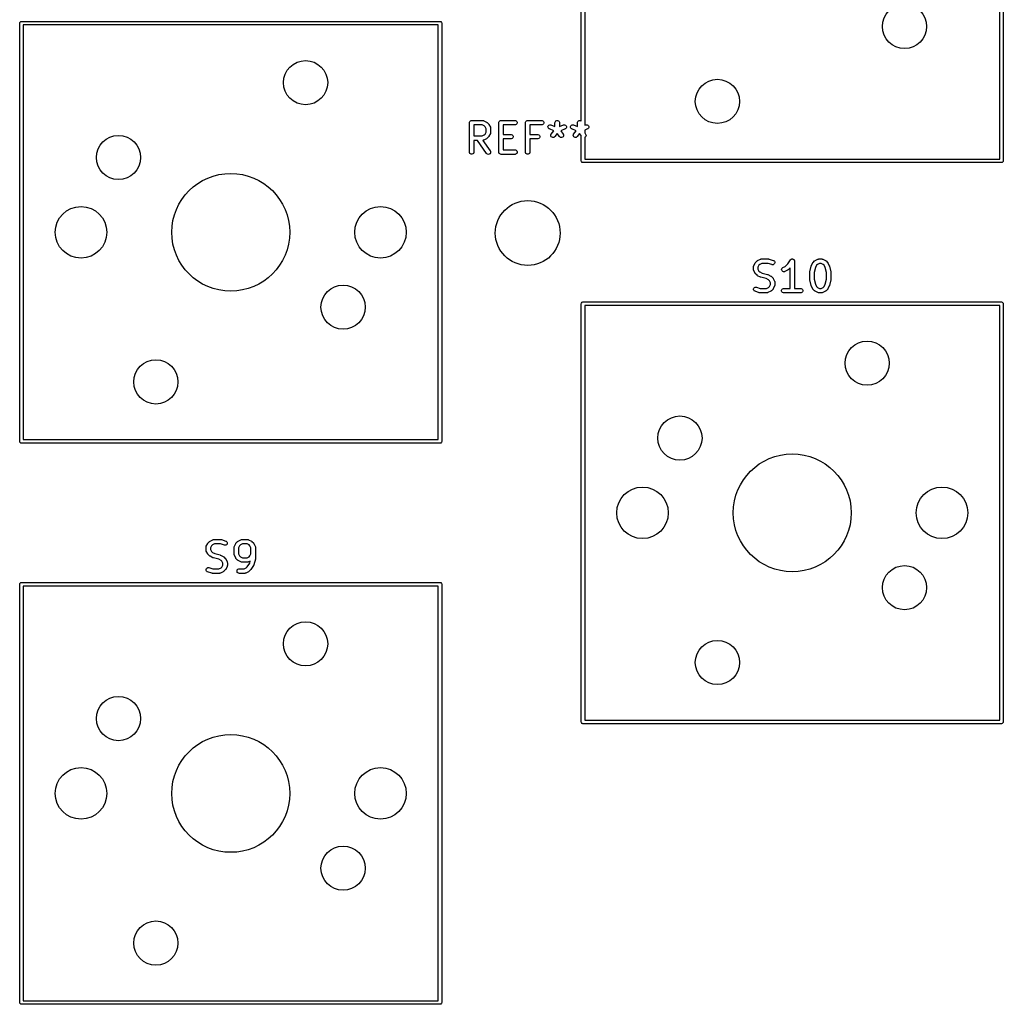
# Model space of a CAD drawing. Extents: x 100 to 226, y -132 to -42.
# Tile 1 of 33: x 100 to 133, y -110 to -76. Entities that reach past the tile are written whole.
import ezdxf

# ---------------------------------------------------------------- set-up
doc = ezdxf.new("R2010")
doc.units = 0
doc.layers.add('BLACK', color=7, linetype='CONTINUOUS')

msp = doc.modelspace()

# ---------------------------------------------------------------- linework, layer by layer
at = {"layer": 'BLACK', "linetype": 'CONTINUOUS'}
for p, q in [((118.8875, -79.890136), (118.8875, -67.03625)), ((119.0075, -67.09625), (119.0075, -80.029148)), ((133.0875, -81.17625), (133.0875, -67.09625)), ((133.2075, -67.03625), (133.2075, -81.23625)), ((99.8375, -76.56125), (99.842067, -76.538289)), ((99.842067, -76.538289), (99.874539, -76.505817)), ((99.874539, -76.505817), (99.8975, -76.50125)), ((99.8975, -76.50125), (114.0975, -76.50125)), ((114.0975, -76.50125), (114.120461, -76.505817)), ((114.120461, -76.505817), (114.152933, -76.538289)), ((114.152933, -76.538289), (114.1575, -76.56125)), ((99.8375, -90.76125), (99.8375, -76.56125)), ((99.9575, -76.62125), (99.9575, -90.70125)), ((114.0375, -76.62125), (99.9575, -76.62125)), ((114.0375, -90.70125), (114.0375, -76.62125)), ((114.1575, -76.56125), (114.1575, -90.76125)), ((115.105378, -79.899401), (115.12607, -79.878709)), ((115.12607, -79.878709), (115.153106, -79.86751)), ((115.153106, -79.86751), (115.167738, -79.866069)), ((115.167738, -79.866069), (115.54869, -79.866069)), ((115.54869, -79.866069), (115.563322, -79.86751)), ((115.563322, -79.86751), (115.565811, -79.868541)), ((115.565811, -79.868541), (115.568499, -79.868732)), ((115.568499, -79.868732), (115.582231, -79.873987)), ((115.582231, -79.873987), (115.677469, -79.921606)), ((116.105378, -79.899401), (116.12607, -79.878709)), ((116.12607, -79.878709), (116.153106, -79.86751)), ((116.153106, -79.86751), (116.167738, -79.866069)), ((116.167738, -79.866069), (116.643928, -79.866069)), ((116.643928, -79.866069), (116.65856, -79.86751)), ((116.65856, -79.86751), (116.685596, -79.878709)), ((116.685596, -79.878709), (116.706288, -79.899401)), ((117.01014, -79.899401), (117.030832, -79.878709)), ((117.030832, -79.878709), (117.057868, -79.86751)), ((117.057868, -79.86751), (117.0725, -79.866069)), ((117.0725, -79.866069), (117.54869, -79.866069)), ((117.54869, -79.866069), (117.563322, -79.86751)), ((117.563322, -79.86751), (117.590358, -79.878709)), ((117.590358, -79.878709), (117.61105, -79.899401)), ((118.01014, -79.899401), (118.030832, -79.878709)), ((118.030832, -79.878709), (118.057868, -79.86751)), ((118.057868, -79.86751), (118.087132, -79.86751)), ((118.087132, -79.86751), (118.114168, -79.878709)), ((118.114168, -79.878709), (118.13486, -79.899401)), ((118.772045, -79.899401), (118.792737, -79.878709)), ((118.792737, -79.878709), (118.819773, -79.86751)), ((118.819773, -79.86751), (118.849037, -79.86751)), ((118.849037, -79.86751), (118.876073, -79.878709)), ((118.876073, -79.878709), (118.8875, -79.890136)), ((115.092738, -79.941069), (115.094179, -79.926437)), ((115.092738, -80.941069), (115.092738, -79.941069)), ((115.094179, -79.926437), (115.105378, -79.899401)), ((115.530985, -80.016069), (115.242738, -80.016069)), ((115.242738, -80.016069), (115.242738, -80.389878)), ((115.599501, -80.050327), (115.530985, -80.016069)), ((115.629908, -80.080734), (115.599501, -80.050327)), ((115.664166, -80.14925), (115.629908, -80.080734)), ((115.664166, -80.256697), (115.664166, -80.14925)), ((115.677469, -79.921606), (115.683768, -79.92557)), ((115.683768, -79.92557), (115.685596, -79.926328)), ((115.685596, -79.926328), (115.687652, -79.928016)), ((115.687652, -79.928016), (115.689912, -79.929438)), ((115.689912, -79.929438), (115.691211, -79.930936)), ((115.691211, -79.930936), (115.696961, -79.935655)), ((115.696961, -79.935655), (115.74458, -79.983274)), ((115.74458, -79.983274), (115.749298, -79.989023)), ((115.749298, -79.989023), (115.750797, -79.990323)), ((115.750797, -79.990323), (115.752218, -79.992582)), ((115.752218, -79.992582), (115.753907, -79.994639)), ((115.753907, -79.994639), (115.754664, -79.996466)), ((115.754664, -79.996466), (115.758629, -80.002766)), ((115.758629, -80.002766), (115.806248, -80.098004)), ((115.806248, -80.098004), (115.811503, -80.111735)), ((115.811503, -80.111735), (115.811694, -80.114424)), ((115.811694, -80.114424), (115.812725, -80.116913)), ((115.812725, -80.116913), (115.814166, -80.131545)), ((115.814166, -80.131545), (115.814166, -80.274402)), ((116.092738, -79.941069), (116.094179, -79.926437)), ((116.092738, -80.941069), (116.092738, -79.941069)), ((116.094179, -79.926437), (116.105378, -79.899401)), ((116.643928, -80.016069), (116.242738, -80.016069)), ((116.242738, -80.016069), (116.242738, -80.342259)), ((116.65856, -80.014628), (116.643928, -80.016069)), ((116.685596, -80.003429), (116.65856, -80.014628)), ((116.706288, -79.982737), (116.685596, -80.003429)), ((116.706288, -79.899401), (116.717487, -79.926437)), ((116.717487, -79.955701), (116.706288, -79.982737)), ((116.717487, -79.926437), (116.717487, -79.955701)), ((116.9975, -79.941069), (116.998941, -79.926437)), ((116.9975, -80.941069), (116.9975, -79.941069)), ((116.998941, -79.926437), (117.01014, -79.899401)), ((117.54869, -80.016069), (117.1475, -80.016069)), ((117.1475, -80.016069), (117.1475, -80.342259)), ((117.563322, -80.014628), (117.54869, -80.016069)), ((117.590358, -80.003429), (117.563322, -80.014628)), ((117.61105, -79.982737), (117.590358, -80.003429)), ((117.61105, -79.899401), (117.622249, -79.926437)), ((117.622249, -79.955701), (117.61105, -79.982737)), ((117.622249, -79.926437), (117.622249, -79.955701)), ((117.760673, -80.070192), (117.771541, -80.043021)), ((117.76103, -80.099454), (117.760673, -80.070192)), ((117.772557, -80.126351), (117.76103, -80.099454)), ((117.771541, -80.043021), (117.79198, -80.022078)), ((117.7935, -80.14679), (117.772557, -80.126351)), ((117.79198, -80.022078), (117.818877, -80.010551)), ((117.806551, -80.153562), (117.7935, -80.14679)), ((117.953782, -80.212454), (117.806551, -80.153562)), ((117.818877, -80.010551), (117.848139, -80.010194)), ((117.848139, -80.010194), (117.862259, -80.01429)), ((117.862259, -80.01429), (117.9975, -80.068386)), ((117.869643, -80.32464), (117.953782, -80.212454)), ((117.9975, -79.941069), (117.998941, -79.926437)), ((117.9975, -80.068386), (117.9975, -79.941069)), ((117.998941, -79.926437), (118.01014, -79.899401)), ((118.13486, -79.899401), (118.146059, -79.926437)), ((118.146059, -79.926437), (118.1475, -79.941069)), ((118.1475, -79.941069), (118.1475, -80.068386)), ((118.1475, -80.068386), (118.282741, -80.01429)), ((118.338449, -80.153562), (118.191217, -80.212454)), ((118.191217, -80.212454), (118.275357, -80.32464)), ((118.282741, -80.01429), (118.296861, -80.010194)), ((118.296861, -80.010194), (118.326123, -80.010551)), ((118.326123, -80.010551), (118.35302, -80.022078)), ((118.351499, -80.14679), (118.338449, -80.153562)), ((118.372443, -80.126351), (118.351499, -80.14679)), ((118.35302, -80.022078), (118.373458, -80.043021)), ((118.38397, -80.099454), (118.372443, -80.126351)), ((118.373458, -80.043021), (118.384327, -80.070192)), ((118.384327, -80.070192), (118.38397, -80.099454)), ((118.522578, -80.070192), (118.533446, -80.043021)), ((118.522935, -80.099454), (118.522578, -80.070192)), ((118.534462, -80.126351), (118.522935, -80.099454)), ((118.533446, -80.043021), (118.553885, -80.022078)), ((118.555405, -80.14679), (118.534462, -80.126351)), ((118.553885, -80.022078), (118.580782, -80.010551)), ((118.568456, -80.153562), (118.555405, -80.14679)), ((118.715687, -80.212454), (118.568456, -80.153562)), ((118.580782, -80.010551), (118.610044, -80.010194)), ((118.610044, -80.010194), (118.624164, -80.01429)), ((118.624164, -80.01429), (118.759405, -80.068386)), ((118.631548, -80.32464), (118.715687, -80.212454)), ((118.759405, -79.941069), (118.760846, -79.926437)), ((118.759405, -80.068386), (118.759405, -79.941069)), ((118.760846, -79.926437), (118.772045, -79.899401)), ((119.0075, -80.029148), (119.044646, -80.01429)), ((119.100354, -80.153562), (119.0075, -80.190703)), ((119.0075, -80.190703), (119.0075, -80.284957)), ((119.044646, -80.01429), (119.058766, -80.010194)), ((119.058766, -80.010194), (119.088028, -80.010551)), ((119.088028, -80.010551), (119.114925, -80.022078)), ((119.113404, -80.14679), (119.100354, -80.153562)), ((119.134348, -80.126351), (119.113404, -80.14679)), ((119.114925, -80.022078), (119.135363, -80.043021)), ((119.145875, -80.099454), (119.134348, -80.126351)), ((119.135363, -80.043021), (119.146232, -80.070192)), ((119.146232, -80.070192), (119.145875, -80.099454)), ((115.242738, -80.389878), (115.530985, -80.389878)), ((115.366784, -80.539878), (115.242738, -80.539878)), ((115.242738, -80.539878), (115.242738, -80.941069)), ((115.677724, -80.984079), (115.366784, -80.539878)), ((115.530985, -80.389878), (115.599501, -80.35562)), ((115.563322, -80.538437), (115.549805, -80.539768)), ((115.549805, -80.539768), (115.800609, -80.89806)), ((115.565811, -80.537405), (115.563322, -80.538437)), ((115.568499, -80.537215), (115.565811, -80.537405)), ((115.582231, -80.53196), (115.568499, -80.537215)), ((115.677469, -80.484341), (115.582231, -80.53196)), ((115.599501, -80.35562), (115.629908, -80.325213)), ((115.629908, -80.325213), (115.664166, -80.256697)), ((115.683768, -80.480376), (115.677469, -80.484341)), ((115.685596, -80.479619), (115.683768, -80.480376)), ((115.687652, -80.47793), (115.685596, -80.479619)), ((115.689912, -80.476509), (115.687652, -80.47793)), ((115.691211, -80.47501), (115.689912, -80.476509)), ((115.696961, -80.470292), (115.691211, -80.47501)), ((115.74458, -80.422673), (115.696961, -80.470292)), ((115.749298, -80.416923), (115.74458, -80.422673)), ((115.750797, -80.415624), (115.749298, -80.416923)), ((115.752218, -80.413364), (115.750797, -80.415624)), ((115.753907, -80.411308), (115.752218, -80.413364)), ((115.754664, -80.40948), (115.753907, -80.411308)), ((115.758629, -80.403181), (115.754664, -80.40948)), ((115.806248, -80.307943), (115.758629, -80.403181)), ((115.811503, -80.294212), (115.806248, -80.307943)), ((115.811694, -80.291522), (115.811503, -80.294212)), ((115.812725, -80.289034), (115.811694, -80.291522)), ((115.814166, -80.274402), (115.812725, -80.289034)), ((116.242738, -80.342259), (116.501071, -80.342259)), ((116.501071, -80.492259), (116.242738, -80.492259)), ((116.242738, -80.492259), (116.242738, -80.866069)), ((116.501071, -80.342259), (116.515703, -80.3437)), ((116.515703, -80.490818), (116.501071, -80.492259)), ((116.515703, -80.3437), (116.542739, -80.354899)), ((116.542739, -80.479619), (116.515703, -80.490818)), ((116.542739, -80.354899), (116.563431, -80.375591)), ((116.563431, -80.458927), (116.542739, -80.479619)), ((116.563431, -80.375591), (116.57463, -80.402627)), ((116.57463, -80.431891), (116.563431, -80.458927)), ((116.57463, -80.402627), (116.57463, -80.431891)), ((117.1475, -80.342259), (117.405833, -80.342259)), ((117.405833, -80.492259), (117.1475, -80.492259)), ((117.1475, -80.492259), (117.1475, -80.941069)), ((117.405833, -80.342259), (117.420465, -80.3437)), ((117.420465, -80.490818), (117.405833, -80.492259)), ((117.420465, -80.3437), (117.447501, -80.354899)), ((117.447501, -80.479619), (117.420465, -80.490818)), ((117.447501, -80.354899), (117.468193, -80.375591)), ((117.468193, -80.458927), (117.447501, -80.479619)), ((117.468193, -80.375591), (117.479392, -80.402627)), ((117.479392, -80.431891), (117.468193, -80.458927)), ((117.479392, -80.402627), (117.479392, -80.431891)), ((117.854754, -80.365558), (117.862017, -80.33721)), ((117.858893, -80.394527), (117.854754, -80.365558)), ((117.873802, -80.419708), (117.858893, -80.394527)), ((117.862017, -80.33721), (117.869643, -80.32464)), ((117.897213, -80.437266), (117.873802, -80.419708)), ((117.925561, -80.444529), (117.897213, -80.437266)), ((117.95453, -80.44039), (117.925561, -80.444529)), ((117.979711, -80.425481), (117.95453, -80.44039)), ((117.989643, -80.41464), (117.979711, -80.425481)), ((118.0725, -80.304164), (117.989643, -80.41464)), ((118.155357, -80.41464), (118.0725, -80.304164)), ((118.165289, -80.425481), (118.155357, -80.41464)), ((118.19047, -80.44039), (118.165289, -80.425481)), ((118.219439, -80.444529), (118.19047, -80.44039)), ((118.247787, -80.437266), (118.219439, -80.444529)), ((118.271198, -80.419708), (118.247787, -80.437266)), ((118.286107, -80.394527), (118.271198, -80.419708)), ((118.275357, -80.32464), (118.282983, -80.33721)), ((118.282983, -80.33721), (118.290246, -80.365558)), ((118.290246, -80.365558), (118.286107, -80.394527)), ((118.616659, -80.365558), (118.623922, -80.33721)), ((118.620798, -80.394527), (118.616659, -80.365558)), ((118.635707, -80.419708), (118.620798, -80.394527)), ((118.623922, -80.33721), (118.631548, -80.32464)), ((118.659118, -80.437266), (118.635707, -80.419708)), ((118.687466, -80.444529), (118.659118, -80.437266)), ((118.716435, -80.44039), (118.687466, -80.444529)), ((118.741616, -80.425481), (118.716435, -80.44039)), ((118.751548, -80.41464), (118.741616, -80.425481)), ((118.834405, -80.304164), (118.751548, -80.41464)), ((118.8875, -80.374957), (118.834405, -80.304164)), ((118.8875, -81.23625), (118.8875, -80.374957)), ((119.0075, -80.284957), (119.037262, -80.32464)), ((119.009692, -80.437266), (119.0075, -80.437827)), ((119.0075, -80.437827), (119.0075, -81.17625)), ((119.033103, -80.419708), (119.009692, -80.437266)), ((119.048012, -80.394527), (119.033103, -80.419708)), ((119.037262, -80.32464), (119.044888, -80.33721)), ((119.044888, -80.33721), (119.052151, -80.365558)), ((119.052151, -80.365558), (119.048012, -80.394527)), ((116.242738, -80.866069), (116.643928, -80.866069)), ((116.643928, -80.866069), (116.65856, -80.86751)), ((116.65856, -80.86751), (116.685596, -80.878709)), ((116.685596, -80.878709), (116.706288, -80.899401)), ((115.094179, -80.955701), (115.092738, -80.941069)), ((115.105378, -80.982737), (115.094179, -80.955701)), ((115.12607, -81.003429), (115.105378, -80.982737)), ((115.153106, -81.014628), (115.12607, -81.003429)), ((115.18237, -81.014628), (115.153106, -81.014628)), ((115.209406, -81.003429), (115.18237, -81.014628)), ((115.230098, -80.982737), (115.209406, -81.003429)), ((115.241297, -80.955701), (115.230098, -80.982737)), ((115.242738, -80.941069), (115.241297, -80.955701)), ((115.687295, -80.995239), (115.677724, -80.984079)), ((115.711974, -81.010966), (115.687295, -80.995239)), ((115.740791, -81.016052), (115.711974, -81.010966)), ((115.769362, -81.009722), (115.740791, -81.016052)), ((115.793336, -80.99294), (115.769362, -81.009722)), ((115.809063, -80.968262), (115.793336, -80.99294)), ((115.800609, -80.89806), (115.807819, -80.910873)), ((115.807819, -80.910873), (115.814148, -80.939444)), ((115.814148, -80.939444), (115.809063, -80.968262)), ((116.094179, -80.955701), (116.092738, -80.941069)), ((116.105378, -80.982737), (116.094179, -80.955701)), ((116.12607, -81.003429), (116.105378, -80.982737)), ((116.153106, -81.014628), (116.12607, -81.003429)), ((116.167738, -81.016069), (116.153106, -81.014628)), ((116.643928, -81.016069), (116.167738, -81.016069)), ((116.65856, -81.014628), (116.643928, -81.016069)), ((116.685596, -81.003429), (116.65856, -81.014628)), ((116.706288, -80.982737), (116.685596, -81.003429)), ((116.706288, -80.899401), (116.717487, -80.926437)), ((116.717487, -80.955701), (116.706288, -80.982737)), ((116.717487, -80.926437), (116.717487, -80.955701)), ((116.998941, -80.955701), (116.9975, -80.941069)), ((117.01014, -80.982737), (116.998941, -80.955701)), ((117.030832, -81.003429), (117.01014, -80.982737)), ((117.057868, -81.014628), (117.030832, -81.003429)), ((117.087132, -81.014628), (117.057868, -81.014628)), ((117.114168, -81.003429), (117.087132, -81.014628)), ((117.13486, -80.982737), (117.114168, -81.003429)), ((117.146059, -80.955701), (117.13486, -80.982737)), ((117.1475, -80.941069), (117.146059, -80.955701)), ((119.0075, -81.17625), (133.0875, -81.17625)), ((118.892067, -81.259211), (118.8875, -81.23625)), ((118.924539, -81.291683), (118.892067, -81.259211)), ((118.9475, -81.29625), (118.924539, -81.291683)), ((133.1475, -81.29625), (118.9475, -81.29625)), ((133.170461, -81.291683), (133.1475, -81.29625)), ((133.202933, -81.259211), (133.170461, -81.291683)), ((133.2075, -81.23625), (133.202933, -81.259211)), ((124.96634, -84.573987), (124.980071, -84.568732)), ((124.980071, -84.568732), (124.98276, -84.56854)), ((124.98276, -84.56854), (124.985249, -84.56751)), ((124.985249, -84.56751), (124.999881, -84.566069)), ((124.999881, -84.566069), (125.237976, -84.566069)), ((125.237976, -84.566069), (125.245381, -84.566798)), ((125.245381, -84.566798), (125.247356, -84.566658)), ((125.247356, -84.566658), (125.249953, -84.567248)), ((125.249953, -84.567248), (125.252608, -84.56751)), ((125.252608, -84.56751), (125.254439, -84.568268)), ((125.254439, -84.568268), (125.261693, -84.569918)), ((125.261693, -84.569918), (125.40455, -84.617537)), ((126.018727, -84.571808), (126.026007, -84.570351)), ((126.026007, -84.570351), (126.032868, -84.56751)), ((126.032868, -84.56751), (126.040216, -84.56751)), ((126.040216, -84.56751), (126.047421, -84.566069)), ((126.047421, -84.566069), (126.054705, -84.56751)), ((126.054705, -84.56751), (126.062132, -84.56751)), ((126.062132, -84.56751), (126.06892, -84.570322)), ((126.06892, -84.570322), (126.076129, -84.571748)), ((126.918721, -84.573987), (126.932452, -84.568732)), ((126.932452, -84.568732), (126.935141, -84.56854)), ((126.935141, -84.56854), (126.93763, -84.56751)), ((126.93763, -84.56751), (126.952262, -84.566069)), ((126.952262, -84.566069), (127.0475, -84.566069)), ((127.0475, -84.566069), (127.062132, -84.56751)), ((127.062132, -84.56751), (127.064621, -84.568541)), ((127.064621, -84.568541), (127.067309, -84.568732)), ((127.067309, -84.568732), (127.081041, -84.573987)), ((124.734405, -84.831545), (124.735846, -84.816913)), ((124.734405, -84.926783), (124.734405, -84.831545)), ((124.735846, -84.816913), (124.736877, -84.814423)), ((124.736877, -84.814423), (124.737068, -84.811736)), ((124.737068, -84.811736), (124.742323, -84.798004)), ((124.742323, -84.798004), (124.789942, -84.702766)), ((124.789942, -84.702766), (124.793906, -84.696466)), ((124.793906, -84.696466), (124.794664, -84.694639)), ((124.794664, -84.694639), (124.796352, -84.692582)), ((124.796352, -84.692582), (124.797774, -84.690323)), ((124.797774, -84.690323), (124.799272, -84.689023)), ((124.799272, -84.689023), (124.803991, -84.683274)), ((124.803991, -84.683274), (124.85161, -84.635655)), ((124.85161, -84.635655), (124.857359, -84.630936)), ((124.857359, -84.630936), (124.858659, -84.629438)), ((124.858659, -84.629438), (124.860918, -84.628016)), ((124.860918, -84.628016), (124.862975, -84.626328)), ((124.862975, -84.626328), (124.864802, -84.62557)), ((124.864802, -84.62557), (124.871102, -84.621606)), ((124.871102, -84.621606), (124.96634, -84.573987)), ((124.918663, -84.780734), (124.884405, -84.84925)), ((124.884405, -84.84925), (124.884405, -84.909078)), ((124.94907, -84.750327), (124.918663, -84.780734)), ((125.017586, -84.716069), (124.94907, -84.750327)), ((125.225806, -84.716069), (125.017586, -84.716069)), ((125.357115, -84.759839), (125.225806, -84.716069)), ((125.371452, -84.763099), (125.357115, -84.759839)), ((125.400642, -84.761024), (125.371452, -84.763099)), ((125.426816, -84.747938), (125.400642, -84.761024)), ((125.40455, -84.617537), (125.417975, -84.623531)), ((125.417975, -84.623531), (125.440082, -84.642705)), ((125.44599, -84.72583), (125.426816, -84.747938)), ((125.440082, -84.642705), (125.453169, -84.668878)), ((125.455244, -84.698068), (125.44599, -84.72583)), ((125.453169, -84.668878), (125.455244, -84.698068)), ((125.687375, -84.917402), (125.696629, -84.889641)), ((125.696629, -84.889641), (125.715802, -84.867533)), ((125.715802, -84.867533), (125.728245, -84.859701)), ((125.728245, -84.859701), (125.812597, -84.817525)), ((125.812597, -84.817525), (125.893976, -84.736146)), ((125.893976, -84.736146), (125.985096, -84.599466)), ((125.9725, -84.869754), (125.910057, -84.932197)), ((125.9725, -85.566069), (125.9725, -84.869754)), ((125.985096, -84.599466), (125.98513, -84.599423)), ((125.98513, -84.599423), (125.98514, -84.599401)), ((125.98514, -84.599401), (125.985191, -84.599349)), ((125.985191, -84.599349), (125.994412, -84.588091)), ((125.994412, -84.588091), (126.000581, -84.583959)), ((126.000581, -84.583959), (126.005832, -84.578709)), ((126.005832, -84.578709), (126.012621, -84.575896)), ((126.012621, -84.575896), (126.018727, -84.571808)), ((126.076129, -84.571748), (126.082308, -84.575867)), ((126.082308, -84.575867), (126.089168, -84.578709)), ((126.089168, -84.578709), (126.094361, -84.583902)), ((126.094361, -84.583902), (126.100478, -84.58798)), ((126.100478, -84.58798), (126.104611, -84.594152)), ((126.104611, -84.594152), (126.10986, -84.599401)), ((126.10986, -84.599401), (126.112671, -84.606188)), ((126.112671, -84.606188), (126.116761, -84.612295)), ((126.116761, -84.612295), (126.118217, -84.619576)), ((126.118217, -84.619576), (126.121059, -84.626437)), ((126.121059, -84.626437), (126.122484, -84.640913)), ((126.122484, -84.640913), (126.1225, -84.64099)), ((126.1225, -84.64099), (126.122494, -84.641016)), ((126.122494, -84.641016), (126.1225, -84.641069)), ((126.1225, -84.641069), (126.1225, -85.566069)), ((126.641406, -85.003831), (126.689025, -84.813355)), ((126.689025, -84.813355), (126.68941, -84.812275)), ((126.68941, -84.812275), (126.689449, -84.811736)), ((126.689449, -84.811736), (126.691776, -84.805654)), ((126.691776, -84.805654), (126.693972, -84.799509)), ((126.693972, -84.799509), (126.694294, -84.799073)), ((126.694294, -84.799073), (126.694704, -84.798004)), ((126.694704, -84.798004), (126.742323, -84.702766)), ((126.742323, -84.702766), (126.746287, -84.696466)), ((126.746287, -84.696466), (126.747045, -84.694639)), ((126.747045, -84.694639), (126.748733, -84.692582)), ((126.748733, -84.692582), (126.750155, -84.690323)), ((126.750155, -84.690323), (126.751653, -84.689023)), ((126.751653, -84.689023), (126.756372, -84.683274)), ((126.756372, -84.683274), (126.803991, -84.635655)), ((126.83255, -84.857721), (126.789167, -85.031255)), ((126.803991, -84.635655), (126.80974, -84.630936)), ((126.80974, -84.630936), (126.81104, -84.629438)), ((126.81104, -84.629438), (126.813299, -84.628016)), ((126.813299, -84.628016), (126.815356, -84.626328)), ((126.815356, -84.626328), (126.817183, -84.62557)), ((126.817183, -84.62557), (126.823483, -84.621606)), ((126.823483, -84.621606), (126.918721, -84.573987)), ((126.871044, -84.780734), (126.83255, -84.857721)), ((126.901451, -84.750327), (126.871044, -84.780734)), ((126.969967, -84.716069), (126.901451, -84.750327)), ((127.029795, -84.716069), (126.969967, -84.716069)), ((127.098311, -84.750327), (127.029795, -84.716069)), ((127.081041, -84.573987), (127.176279, -84.621606)), ((127.128718, -84.780734), (127.098311, -84.750327)), ((127.167211, -84.857721), (127.128718, -84.780734)), ((127.210595, -85.031255), (127.167211, -84.857721)), ((127.176279, -84.621606), (127.182578, -84.62557)), ((127.182578, -84.62557), (127.184406, -84.626328)), ((127.184406, -84.626328), (127.186462, -84.628016)), ((127.186462, -84.628016), (127.188722, -84.629438)), ((127.188722, -84.629438), (127.190021, -84.630936)), ((127.190021, -84.630936), (127.195771, -84.635655)), ((127.195771, -84.635655), (127.24339, -84.683274)), ((127.24339, -84.683274), (127.248108, -84.689023)), ((127.248108, -84.689023), (127.249607, -84.690323)), ((127.249607, -84.690323), (127.251028, -84.692582)), ((127.251028, -84.692582), (127.252717, -84.694639)), ((127.252717, -84.694639), (127.253474, -84.696466)), ((127.253474, -84.696466), (127.257439, -84.702766)), ((127.257439, -84.702766), (127.305058, -84.798004)), ((127.305058, -84.798004), (127.305467, -84.799073)), ((127.305467, -84.799073), (127.30579, -84.799509)), ((127.30579, -84.799509), (127.307982, -84.805645)), ((127.307982, -84.805645), (127.310313, -84.811735)), ((127.310313, -84.811735), (127.310351, -84.812275)), ((127.310351, -84.812275), (127.310737, -84.813355)), ((127.310737, -84.813355), (127.358356, -85.003831)), ((124.735846, -84.941415), (124.734405, -84.926783)), ((124.736877, -84.943904), (124.735846, -84.941415)), ((124.737068, -84.946592), (124.736877, -84.943904)), ((124.742323, -84.960324), (124.737068, -84.946592)), ((124.789942, -85.055562), (124.742323, -84.960324)), ((124.793906, -85.061861), (124.789942, -85.055562)), ((124.794664, -85.063689), (124.793906, -85.061861)), ((124.796352, -85.065745), (124.794664, -85.063689)), ((124.797774, -85.068005), (124.796352, -85.065745)), ((124.799272, -85.069304), (124.797774, -85.068005)), ((124.803991, -85.075054), (124.799272, -85.069304)), ((124.85161, -85.122673), (124.803991, -85.075054)), ((124.857359, -85.127391), (124.85161, -85.122673)), ((124.858659, -85.12889), (124.857359, -85.127391)), ((124.860918, -85.130311), (124.858659, -85.12889)), ((124.862975, -85.132), (124.860918, -85.130311)), ((124.864802, -85.132757), (124.862975, -85.132)), ((124.871102, -85.136722), (124.864802, -85.132757)), ((124.96634, -85.184341), (124.871102, -85.136722)), ((124.884405, -84.909078), (124.918663, -84.977594)), ((124.918663, -84.977594), (124.94907, -85.008001)), ((124.94907, -85.008001), (125.026057, -85.046494)), ((124.967409, -85.18475), (124.96634, -85.184341)), ((124.967845, -85.185073), (124.967409, -85.18475)), ((124.973981, -85.187265), (124.967845, -85.185073)), ((124.980071, -85.189596), (124.973981, -85.187265)), ((124.980611, -85.189634), (124.980071, -85.189596)), ((124.981691, -85.19002), (124.980611, -85.189634)), ((125.164181, -85.235642), (124.981691, -85.19002)), ((125.026057, -85.046494), (125.208547, -85.092117)), ((125.241168, -85.274136), (125.164181, -85.235642)), ((125.208547, -85.092117), (125.209626, -85.092502)), ((125.209626, -85.092502), (125.210166, -85.092541)), ((125.210166, -85.092541), (125.216247, -85.094868)), ((125.216247, -85.094868), (125.222393, -85.097064)), ((125.222393, -85.097064), (125.222828, -85.097386)), ((125.222828, -85.097386), (125.223898, -85.097796)), ((125.223898, -85.097796), (125.319136, -85.145415)), ((125.319136, -85.145415), (125.325435, -85.149379)), ((125.325435, -85.149379), (125.327263, -85.150137)), ((125.327263, -85.150137), (125.329319, -85.151825)), ((125.329319, -85.151825), (125.331579, -85.153247)), ((125.331579, -85.153247), (125.332878, -85.154745)), ((125.332878, -85.154745), (125.338628, -85.159464)), ((125.338628, -85.159464), (125.386247, -85.207083)), ((125.386247, -85.207083), (125.390965, -85.212832)), ((125.390965, -85.212832), (125.392464, -85.214132)), ((125.392464, -85.214132), (125.393885, -85.216391)), ((125.393885, -85.216391), (125.395574, -85.218448)), ((125.395574, -85.218448), (125.396331, -85.220275)), ((125.396331, -85.220275), (125.400296, -85.226575)), ((125.400296, -85.226575), (125.447915, -85.321813)), ((125.689449, -84.946592), (125.687375, -84.917402)), ((125.702536, -84.972767), (125.689449, -84.946592)), ((125.724644, -84.99194), (125.702536, -84.972767)), ((125.752405, -85.001194), (125.724644, -84.99194)), ((125.781595, -84.99912), (125.752405, -85.001194)), ((125.795327, -84.993865), (125.781595, -84.99912)), ((125.890565, -84.946246), (125.795327, -84.993865)), ((125.896864, -84.942281), (125.890565, -84.946246)), ((125.898692, -84.941524), (125.896864, -84.942281)), ((125.900748, -84.939835), (125.898692, -84.941524)), ((125.903008, -84.938414), (125.900748, -84.939835)), ((125.904307, -84.936915), (125.903008, -84.938414)), ((125.910057, -84.932197), (125.904307, -84.936915)), ((126.639167, -85.022021), (126.639418, -85.019467)), ((126.639167, -85.260116), (126.639167, -85.022021)), ((126.639256, -85.018375), (126.640065, -85.012901)), ((126.639418, -85.019467), (126.639256, -85.018375)), ((126.640065, -85.012901), (126.640608, -85.007389)), ((126.640608, -85.007389), (126.64103, -85.006367)), ((126.64103, -85.006367), (126.641406, -85.003831)), ((126.789167, -85.031255), (126.789167, -85.250882)), ((127.210595, -85.250882), (127.210595, -85.031255)), ((127.358356, -85.003831), (127.358731, -85.006367)), ((127.358731, -85.006367), (127.359154, -85.007389)), ((127.359154, -85.007389), (127.359696, -85.012901)), ((127.359696, -85.012901), (127.360506, -85.018375)), ((127.360506, -85.018375), (127.360343, -85.019467)), ((127.360343, -85.019467), (127.360595, -85.022021)), ((127.360595, -85.022021), (127.360595, -85.260116)), ((124.734994, -85.58407), (124.744248, -85.556307)), ((124.744248, -85.556307), (124.763422, -85.5342)), ((124.763422, -85.5342), (124.789595, -85.521114)), ((124.789595, -85.521114), (124.818785, -85.519039)), ((124.818785, -85.519039), (124.833122, -85.522299)), ((124.833122, -85.522299), (124.964432, -85.566069)), ((124.964432, -85.566069), (125.172652, -85.566069)), ((125.172652, -85.566069), (125.241167, -85.531811)), ((125.241167, -85.531811), (125.271574, -85.501403)), ((125.271575, -85.304543), (125.241168, -85.274136)), ((125.271574, -85.501403), (125.305833, -85.432887)), ((125.305833, -85.373059), (125.271575, -85.304543)), ((125.305833, -85.432887), (125.305833, -85.373059)), ((125.447915, -85.484133), (125.400296, -85.579371)), ((125.447915, -85.321813), (125.45317, -85.335544)), ((125.45317, -85.470402), (125.447915, -85.484133)), ((125.45317, -85.335544), (125.453361, -85.338233)), ((125.453361, -85.467712), (125.45317, -85.470402)), ((125.453361, -85.338233), (125.454392, -85.340722)), ((125.454392, -85.465224), (125.453361, -85.467712)), ((125.454392, -85.340722), (125.455833, -85.355354)), ((125.455833, -85.450592), (125.454392, -85.465224)), ((125.455833, -85.355354), (125.455833, -85.450592)), ((125.720118, -85.578709), (125.747154, -85.56751)), ((125.747154, -85.56751), (125.761786, -85.566069)), ((125.761786, -85.566069), (125.9725, -85.566069)), ((126.1225, -85.566069), (126.333214, -85.566069)), ((126.333214, -85.566069), (126.347846, -85.56751)), ((126.347846, -85.56751), (126.374882, -85.578709)), ((126.639418, -85.262669), (126.639167, -85.260116)), ((126.639256, -85.263762), (126.639418, -85.262669)), ((126.640065, -85.269235), (126.639256, -85.263762)), ((126.640608, -85.274748), (126.640065, -85.269235)), ((126.64103, -85.275769), (126.640608, -85.274748)), ((126.641406, -85.278306), (126.64103, -85.275769)), ((126.689025, -85.468782), (126.641406, -85.278306)), ((126.68941, -85.469861), (126.689025, -85.468782)), ((126.689449, -85.470401), (126.68941, -85.469861)), ((126.691776, -85.476482), (126.689449, -85.470401)), ((126.693972, -85.482628), (126.691776, -85.476482)), ((126.694294, -85.483063), (126.693972, -85.482628)), ((126.694704, -85.484133), (126.694294, -85.483063)), ((126.742323, -85.579371), (126.694704, -85.484133)), ((126.789167, -85.250882), (126.83255, -85.424416)), ((126.83255, -85.424416), (126.871044, -85.501403)), ((126.871044, -85.501403), (126.901451, -85.531811)), ((126.901451, -85.531811), (126.969967, -85.566069)), ((126.969967, -85.566069), (127.029795, -85.566069)), ((127.029795, -85.566069), (127.09831, -85.531811)), ((127.09831, -85.531811), (127.128717, -85.501403)), ((127.128717, -85.501403), (127.167211, -85.424416)), ((127.167211, -85.424416), (127.210595, -85.250882)), ((127.305058, -85.484133), (127.257439, -85.579371)), ((127.305467, -85.483063), (127.305058, -85.484133)), ((127.30579, -85.482628), (127.305467, -85.483063)), ((127.307982, -85.476491), (127.30579, -85.482628)), ((127.310313, -85.470402), (127.307982, -85.476491)), ((127.310351, -85.469861), (127.310313, -85.470402)), ((127.310737, -85.468782), (127.310351, -85.469861)), ((127.358356, -85.278306), (127.310737, -85.468782)), ((127.358731, -85.275769), (127.358356, -85.278306)), ((127.359154, -85.274748), (127.358731, -85.275769)), ((127.359696, -85.269235), (127.359154, -85.274748)), ((127.360506, -85.263762), (127.359696, -85.269235)), ((127.360595, -85.260116), (127.360343, -85.262669)), ((127.360343, -85.262669), (127.360506, -85.263762)), ((124.737069, -85.61326), (124.734994, -85.58407)), ((124.750155, -85.639433), (124.737069, -85.61326)), ((124.772262, -85.658607), (124.750155, -85.639433)), ((124.785688, -85.664601), (124.772262, -85.658607)), ((124.928544, -85.71222), (124.785688, -85.664601)), ((124.935799, -85.713869), (124.928544, -85.71222)), ((124.93763, -85.714628), (124.935799, -85.713869)), ((124.940283, -85.714889), (124.93763, -85.714628)), ((124.942881, -85.71548), (124.940283, -85.714889)), ((124.944855, -85.715339), (124.942881, -85.71548)), ((124.952262, -85.716069), (124.944855, -85.715339)), ((125.190357, -85.716069), (124.952262, -85.716069)), ((125.204989, -85.714628), (125.190357, -85.716069)), ((125.207478, -85.713596), (125.204989, -85.714628)), ((125.210166, -85.713406), (125.207478, -85.713596)), ((125.223898, -85.708151), (125.210166, -85.713406)), ((125.319136, -85.660532), (125.223898, -85.708151)), ((125.325435, -85.656567), (125.319136, -85.660532)), ((125.327263, -85.65581), (125.325435, -85.656567)), ((125.329319, -85.654122), (125.327263, -85.65581)), ((125.331579, -85.6527), (125.329319, -85.654122)), ((125.332879, -85.6512), (125.331579, -85.6527)), ((125.338629, -85.646482), (125.332879, -85.6512)), ((125.386247, -85.598863), (125.338629, -85.646482)), ((125.390965, -85.593113), (125.386247, -85.598863)), ((125.392464, -85.591814), (125.390965, -85.593113)), ((125.393885, -85.589555), (125.392464, -85.591814)), ((125.395575, -85.587497), (125.393885, -85.589555)), ((125.396332, -85.585667), (125.395575, -85.587497)), ((125.400296, -85.579371), (125.396332, -85.585667)), ((125.688227, -85.626437), (125.699426, -85.599401)), ((125.688227, -85.655701), (125.688227, -85.626437)), ((125.699426, -85.682737), (125.688227, -85.655701)), ((125.699426, -85.599401), (125.720118, -85.578709)), ((125.720118, -85.703429), (125.699426, -85.682737)), ((125.747154, -85.714628), (125.720118, -85.703429)), ((125.761786, -85.716069), (125.747154, -85.714628)), ((126.333214, -85.716069), (125.761786, -85.716069)), ((126.347846, -85.714628), (126.333214, -85.716069)), ((126.374882, -85.703429), (126.347846, -85.714628)), ((126.374882, -85.578709), (126.395574, -85.599401)), ((126.395574, -85.682737), (126.374882, -85.703429)), ((126.395574, -85.599401), (126.406773, -85.626437)), ((126.406773, -85.655701), (126.395574, -85.682737)), ((126.406773, -85.626437), (126.406773, -85.655701)), ((126.746286, -85.585667), (126.742323, -85.579371)), ((126.747044, -85.587497), (126.746286, -85.585667)), ((126.748733, -85.589555), (126.747044, -85.587497)), ((126.750155, -85.591814), (126.748733, -85.589555)), ((126.751653, -85.593113), (126.750155, -85.591814)), ((126.756371, -85.598862), (126.751653, -85.593113)), ((126.80399, -85.646482), (126.756371, -85.598862)), ((126.809739, -85.6512), (126.80399, -85.646482)), ((126.81104, -85.6527), (126.809739, -85.6512)), ((126.813299, -85.654122), (126.81104, -85.6527)), ((126.815356, -85.65581), (126.813299, -85.654122)), ((126.817183, -85.656567), (126.815356, -85.65581)), ((126.823483, -85.660532), (126.817183, -85.656567)), ((126.918721, -85.708151), (126.823483, -85.660532)), ((126.932452, -85.713406), (126.918721, -85.708151)), ((126.935141, -85.713597), (126.932452, -85.713406)), ((126.93763, -85.714628), (126.935141, -85.713597)), ((126.952262, -85.716069), (126.93763, -85.714628)), ((127.0475, -85.716069), (126.952262, -85.716069)), ((127.062132, -85.714628), (127.0475, -85.716069)), ((127.064621, -85.713596), (127.062132, -85.714628)), ((127.067309, -85.713406), (127.064621, -85.713596)), ((127.081041, -85.708151), (127.067309, -85.713406)), ((127.176279, -85.660532), (127.081041, -85.708151)), ((127.182578, -85.656567), (127.176279, -85.660532)), ((127.184406, -85.65581), (127.182578, -85.656567)), ((127.186462, -85.654122), (127.184406, -85.65581)), ((127.188722, -85.6527), (127.186462, -85.654122)), ((127.190022, -85.6512), (127.188722, -85.6527)), ((127.195772, -85.646482), (127.190022, -85.6512)), ((127.24339, -85.598863), (127.195772, -85.646482)), ((127.248108, -85.593113), (127.24339, -85.598863)), ((127.249607, -85.591814), (127.248108, -85.593113)), ((127.251028, -85.589555), (127.249607, -85.591814)), ((127.252718, -85.587497), (127.251028, -85.589555)), ((127.253475, -85.585667), (127.252718, -85.587497)), ((127.257439, -85.579371), (127.253475, -85.585667)), ((118.8875, -86.08625), (118.892067, -86.063289)), ((118.8875, -100.28625), (118.8875, -86.08625)), ((118.892067, -86.063289), (118.924539, -86.030817)), ((118.924539, -86.030817), (118.9475, -86.02625)), ((118.9475, -86.02625), (133.1475, -86.02625)), ((119.0075, -86.14625), (119.0075, -100.22625)), ((133.0875, -86.14625), (119.0075, -86.14625)), ((133.0875, -100.22625), (133.0875, -86.14625)), ((133.1475, -86.02625), (133.170461, -86.030817)), ((133.170461, -86.030817), (133.202933, -86.063289)), ((133.202933, -86.063289), (133.2075, -86.08625)), ((133.2075, -86.08625), (133.2075, -100.28625)), ((99.842067, -90.784211), (99.8375, -90.76125)), ((99.874539, -90.816683), (99.842067, -90.784211)), ((99.8975, -90.82125), (99.874539, -90.816683)), ((114.0975, -90.82125), (99.8975, -90.82125)), ((99.9575, -90.70125), (114.0375, -90.70125)), ((114.120461, -90.816683), (114.0975, -90.82125)), ((114.152933, -90.784211), (114.120461, -90.816683)), ((114.1575, -90.76125), (114.152933, -90.784211)), ((106.168513, -94.323004), (106.216132, -94.227766)), ((106.216132, -94.227766), (106.220096, -94.221466)), ((106.220096, -94.221466), (106.220854, -94.219639)), ((106.220854, -94.219639), (106.222542, -94.217582)), ((106.222542, -94.217582), (106.223964, -94.215323)), ((106.223964, -94.215323), (106.225462, -94.214023)), ((106.225462, -94.214023), (106.230181, -94.208274)), ((106.230181, -94.208274), (106.2778, -94.160655)), ((106.2778, -94.160655), (106.283549, -94.155936)), ((106.283549, -94.155936), (106.284849, -94.154438)), ((106.284849, -94.154438), (106.287108, -94.153016)), ((106.287108, -94.153016), (106.289165, -94.151328)), ((106.289165, -94.151328), (106.290992, -94.15057)), ((106.290992, -94.15057), (106.297292, -94.146606)), ((106.297292, -94.146606), (106.39253, -94.098987)), ((106.443776, -94.241069), (106.37526, -94.275327)), ((106.39253, -94.098987), (106.406261, -94.093732)), ((106.406261, -94.093732), (106.40895, -94.09354)), ((106.40895, -94.09354), (106.411439, -94.09251)), ((106.411439, -94.09251), (106.426071, -94.091069)), ((106.426071, -94.091069), (106.664166, -94.091069)), ((106.651996, -94.241069), (106.443776, -94.241069)), ((106.783305, -94.284839), (106.651996, -94.241069)), ((106.664166, -94.091069), (106.671571, -94.091798)), ((106.671571, -94.091798), (106.673546, -94.091658)), ((106.673546, -94.091658), (106.676143, -94.092248)), ((106.676143, -94.092248), (106.678798, -94.09251)), ((106.678798, -94.09251), (106.680629, -94.093268)), ((106.680629, -94.093268), (106.687883, -94.094918)), ((106.687883, -94.094918), (106.83074, -94.142537)), ((106.83074, -94.142537), (106.844165, -94.148531)), ((106.844165, -94.148531), (106.866272, -94.167705)), ((106.87218, -94.25083), (106.853006, -94.272938)), ((106.866272, -94.167705), (106.879359, -94.193878)), ((106.881434, -94.223068), (106.87218, -94.25083)), ((106.879359, -94.193878), (106.881434, -94.223068)), ((107.120894, -94.323004), (107.168513, -94.227766)), ((107.168513, -94.227766), (107.172477, -94.221466)), ((107.172477, -94.221466), (107.173235, -94.219639)), ((107.173235, -94.219639), (107.174923, -94.217582)), ((107.174923, -94.217582), (107.176345, -94.215323)), ((107.176345, -94.215323), (107.177843, -94.214023)), ((107.177843, -94.214023), (107.182562, -94.208274)), ((107.182562, -94.208274), (107.230181, -94.160655)), ((107.230181, -94.160655), (107.23593, -94.155936)), ((107.23593, -94.155936), (107.23723, -94.154438)), ((107.23723, -94.154438), (107.239489, -94.153016)), ((107.239489, -94.153016), (107.241546, -94.151328)), ((107.241546, -94.151328), (107.243373, -94.15057)), ((107.243373, -94.15057), (107.249673, -94.146606)), ((107.249673, -94.146606), (107.344911, -94.098987)), ((107.396157, -94.241069), (107.327641, -94.275327)), ((107.344911, -94.098987), (107.358642, -94.093732)), ((107.358642, -94.093732), (107.361331, -94.09354)), ((107.361331, -94.09354), (107.36382, -94.09251)), ((107.36382, -94.09251), (107.378452, -94.091069)), ((107.378452, -94.091069), (107.568928, -94.091069)), ((107.551223, -94.241069), (107.396157, -94.241069)), ((107.619739, -94.275327), (107.551223, -94.241069)), ((107.568928, -94.091069), (107.58356, -94.09251)), ((107.58356, -94.09251), (107.586049, -94.093541)), ((107.586049, -94.093541), (107.588737, -94.093732)), ((107.588737, -94.093732), (107.602469, -94.098987)), ((107.602469, -94.098987), (107.697707, -94.146606)), ((107.697707, -94.146606), (107.704006, -94.15057)), ((107.704006, -94.15057), (107.705834, -94.151328)), ((107.705834, -94.151328), (107.70789, -94.153016)), ((107.70789, -94.153016), (107.71015, -94.154438)), ((107.71015, -94.154438), (107.711449, -94.155936)), ((107.711449, -94.155936), (107.717199, -94.160655)), ((107.717199, -94.160655), (107.764818, -94.208274)), ((107.764818, -94.208274), (107.769536, -94.214023)), ((107.769536, -94.214023), (107.771035, -94.215323)), ((107.771035, -94.215323), (107.772456, -94.217582)), ((107.772456, -94.217582), (107.774145, -94.219639)), ((107.774145, -94.219639), (107.774902, -94.221466)), ((107.774902, -94.221466), (107.778867, -94.227766)), ((107.778867, -94.227766), (107.826486, -94.323004)), ((106.160595, -94.356545), (106.162036, -94.341913)), ((106.160595, -94.451783), (106.160595, -94.356545)), ((106.162036, -94.466415), (106.160595, -94.451783)), ((106.162036, -94.341913), (106.163067, -94.339423)), ((106.163067, -94.468904), (106.162036, -94.466415)), ((106.163067, -94.339423), (106.163258, -94.336736)), ((106.163258, -94.471592), (106.163067, -94.468904)), ((106.163258, -94.336736), (106.168513, -94.323004)), ((106.168513, -94.485324), (106.163258, -94.471592)), ((106.216132, -94.580562), (106.168513, -94.485324)), ((106.220096, -94.586861), (106.216132, -94.580562)), ((106.220854, -94.588689), (106.220096, -94.586861)), ((106.222542, -94.590745), (106.220854, -94.588689)), ((106.223964, -94.593005), (106.222542, -94.590745)), ((106.225462, -94.594304), (106.223964, -94.593005)), ((106.230181, -94.600054), (106.225462, -94.594304)), ((106.344853, -94.305734), (106.310595, -94.37425)), ((106.310595, -94.37425), (106.310595, -94.434078)), ((106.310595, -94.434078), (106.344853, -94.502594)), ((106.37526, -94.275327), (106.344853, -94.305734)), ((106.344853, -94.502594), (106.37526, -94.533001)), ((106.37526, -94.533001), (106.452247, -94.571494)), ((106.452247, -94.571494), (106.634737, -94.617117)), ((106.797642, -94.288099), (106.783305, -94.284839)), ((106.826832, -94.286024), (106.797642, -94.288099)), ((106.853006, -94.272938), (106.826832, -94.286024)), ((107.112976, -94.356545), (107.114417, -94.341913)), ((107.112976, -94.59464), (107.112976, -94.356545)), ((107.114417, -94.609272), (107.112976, -94.59464)), ((107.114417, -94.341913), (107.115448, -94.339423)), ((107.115448, -94.339423), (107.115639, -94.336736)), ((107.115639, -94.336736), (107.120894, -94.323004)), ((107.297234, -94.305734), (107.262976, -94.37425)), ((107.262976, -94.37425), (107.262976, -94.576935)), ((107.262976, -94.576935), (107.297234, -94.645451)), ((107.327641, -94.275327), (107.297234, -94.305734)), ((107.650146, -94.305734), (107.619739, -94.275327)), ((107.684404, -94.37425), (107.650146, -94.305734)), ((107.650146, -94.645451), (107.684404, -94.576935)), ((107.684404, -94.576935), (107.684404, -94.37425)), ((107.826486, -94.323004), (107.831741, -94.336735)), ((107.831741, -94.336735), (107.831932, -94.339424)), ((107.831932, -94.339424), (107.832963, -94.341913)), ((107.832963, -94.341913), (107.834404, -94.356545)), ((107.834404, -94.356545), (107.834404, -94.737497)), ((106.2778, -94.647673), (106.230181, -94.600054)), ((106.283549, -94.652391), (106.2778, -94.647673)), ((106.284849, -94.65389), (106.283549, -94.652391)), ((106.287108, -94.655311), (106.284849, -94.65389)), ((106.289165, -94.657), (106.287108, -94.655311)), ((106.290992, -94.657757), (106.289165, -94.657)), ((106.297292, -94.661722), (106.290992, -94.657757)), ((106.39253, -94.709341), (106.297292, -94.661722)), ((106.393599, -94.70975), (106.39253, -94.709341)), ((106.394035, -94.710073), (106.393599, -94.70975)), ((106.400171, -94.712265), (106.394035, -94.710073)), ((106.406261, -94.714596), (106.400171, -94.712265)), ((106.406801, -94.714634), (106.406261, -94.714596)), ((106.407881, -94.71502), (106.406801, -94.714634)), ((106.590371, -94.760642), (106.407881, -94.71502)), ((106.667358, -94.799136), (106.590371, -94.760642)), ((106.634737, -94.617117), (106.635816, -94.617502)), ((106.635816, -94.617502), (106.636356, -94.617541)), ((106.636356, -94.617541), (106.642437, -94.619868)), ((106.642437, -94.619868), (106.648583, -94.622064)), ((106.648583, -94.622064), (106.649018, -94.622386)), ((106.649018, -94.622386), (106.650088, -94.622796)), ((106.650088, -94.622796), (106.745326, -94.670415)), ((106.697765, -94.829543), (106.667358, -94.799136)), ((106.732023, -94.898059), (106.697765, -94.829543)), ((106.732023, -94.957887), (106.732023, -94.898059)), ((106.745326, -94.670415), (106.751625, -94.674379)), ((106.751625, -94.674379), (106.753453, -94.675137)), ((106.753453, -94.675137), (106.755509, -94.676825)), ((106.755509, -94.676825), (106.757769, -94.678247)), ((106.757769, -94.678247), (106.759068, -94.679745)), ((106.759068, -94.679745), (106.764818, -94.684464)), ((106.764818, -94.684464), (106.812437, -94.732083)), ((106.812437, -94.732083), (106.817155, -94.737832)), ((106.817155, -94.737832), (106.818654, -94.739132)), ((106.818654, -94.739132), (106.820075, -94.741391)), ((106.820075, -94.741391), (106.821764, -94.743448)), ((106.821764, -94.743448), (106.822521, -94.745275)), ((106.822521, -94.745275), (106.826486, -94.751575)), ((106.826486, -94.751575), (106.874105, -94.846813)), ((106.874105, -94.846813), (106.87936, -94.860544)), ((106.87936, -94.860544), (106.879551, -94.863233)), ((106.879551, -94.863233), (106.880582, -94.865722)), ((106.880582, -94.865722), (106.882023, -94.880354)), ((106.882023, -94.880354), (106.882023, -94.975592)), ((107.115448, -94.611761), (107.114417, -94.609272)), ((107.115639, -94.614449), (107.115448, -94.611761)), ((107.120894, -94.628181), (107.115639, -94.614449)), ((107.168513, -94.723419), (107.120894, -94.628181)), ((107.172477, -94.729718), (107.168513, -94.723419)), ((107.173235, -94.731546), (107.172477, -94.729718)), ((107.174923, -94.733602), (107.173235, -94.731546)), ((107.176345, -94.735862), (107.174923, -94.733602)), ((107.177843, -94.737161), (107.176345, -94.735862)), ((107.182562, -94.742911), (107.177843, -94.737161)), ((107.230181, -94.79053), (107.182562, -94.742911)), ((107.23593, -94.795248), (107.230181, -94.79053)), ((107.23723, -94.796747), (107.23593, -94.795248)), ((107.239489, -94.798168), (107.23723, -94.796747)), ((107.241546, -94.799857), (107.239489, -94.798168)), ((107.243373, -94.800614), (107.241546, -94.799857)), ((107.249673, -94.804579), (107.243373, -94.800614)), ((107.344911, -94.852198), (107.249673, -94.804579)), ((107.297234, -94.645451), (107.327641, -94.675858)), ((107.327641, -94.675858), (107.396157, -94.710116)), ((107.358642, -94.857453), (107.344911, -94.852198)), ((107.361331, -94.857644), (107.358642, -94.857453)), ((107.36382, -94.858675), (107.361331, -94.857644)), ((107.378452, -94.860116), (107.36382, -94.858675)), ((107.568928, -94.860116), (107.378452, -94.860116)), ((107.396157, -94.710116), (107.551223, -94.710116)), ((107.551223, -94.710116), (107.619739, -94.675858)), ((107.55826, -95.02305), (107.642175, -94.897179)), ((107.58356, -94.858675), (107.568928, -94.860116)), ((107.586049, -94.857643), (107.58356, -94.858675)), ((107.588737, -94.857453), (107.586049, -94.857643)), ((107.602469, -94.852198), (107.588737, -94.857453)), ((107.660699, -94.823083), (107.602469, -94.852198)), ((107.619739, -94.675858), (107.650146, -94.645451)), ((107.642175, -94.897179), (107.660699, -94.823083)), ((107.832165, -94.755687), (107.784546, -94.946163)), ((107.83254, -94.75315), (107.832165, -94.755687)), ((107.832963, -94.752129), (107.83254, -94.75315)), ((107.833505, -94.746616), (107.832963, -94.752129)), ((107.834315, -94.741143), (107.833505, -94.746616)), ((107.834404, -94.737497), (107.834152, -94.74005)), ((107.834152, -94.74005), (107.834315, -94.741143)), ((106.161184, -95.10907), (106.170438, -95.081307)), ((106.163259, -95.13826), (106.161184, -95.10907)), ((106.176345, -95.164433), (106.163259, -95.13826)), ((106.170438, -95.081307), (106.189612, -95.0592)), ((106.198452, -95.183607), (106.176345, -95.164433)), ((106.189612, -95.0592), (106.215785, -95.046114)), ((106.211878, -95.189601), (106.198452, -95.183607)), ((106.354734, -95.23722), (106.211878, -95.189601)), ((106.215785, -95.046114), (106.244975, -95.044039)), ((106.244975, -95.044039), (106.259312, -95.047299)), ((106.259312, -95.047299), (106.390622, -95.091069)), ((106.361989, -95.238869), (106.354734, -95.23722)), ((106.36382, -95.239628), (106.361989, -95.238869)), ((106.366473, -95.239889), (106.36382, -95.239628)), ((106.369071, -95.24048), (106.366473, -95.239889)), ((106.371045, -95.240339), (106.369071, -95.24048)), ((106.378452, -95.241069), (106.371045, -95.240339)), ((106.616547, -95.241069), (106.378452, -95.241069)), ((106.390622, -95.091069), (106.598842, -95.091069)), ((106.598842, -95.091069), (106.667357, -95.056811)), ((106.631179, -95.239628), (106.616547, -95.241069)), ((106.633668, -95.238596), (106.631179, -95.239628)), ((106.636356, -95.238406), (106.633668, -95.238596)), ((106.650088, -95.233151), (106.636356, -95.238406)), ((106.745326, -95.185532), (106.650088, -95.233151)), ((106.667357, -95.056811), (106.697764, -95.026403)), ((106.697764, -95.026403), (106.732023, -94.957887)), ((106.751625, -95.181567), (106.745326, -95.185532)), ((106.753453, -95.18081), (106.751625, -95.181567)), ((106.755509, -95.179122), (106.753453, -95.18081)), ((106.757769, -95.1777), (106.755509, -95.179122)), ((106.759069, -95.1762), (106.757769, -95.1777)), ((106.764819, -95.171482), (106.759069, -95.1762)), ((106.812437, -95.123863), (106.764819, -95.171482)), ((106.817155, -95.118113), (106.812437, -95.123863)), ((106.818654, -95.116814), (106.817155, -95.118113)), ((106.820075, -95.114555), (106.818654, -95.116814)), ((106.821765, -95.112497), (106.820075, -95.114555)), ((106.822522, -95.110667), (106.821765, -95.112497)), ((106.826486, -95.104371), (106.822522, -95.110667)), ((106.874105, -95.009133), (106.826486, -95.104371)), ((106.87936, -94.995402), (106.874105, -95.009133)), ((106.879551, -94.992712), (106.87936, -94.995402)), ((106.880582, -94.990224), (106.879551, -94.992712)), ((106.882023, -94.975592), (106.880582, -94.990224)), ((107.209655, -95.151437), (107.220854, -95.124401)), ((107.209655, -95.180701), (107.209655, -95.151437)), ((107.220854, -95.207737), (107.209655, -95.180701)), ((107.220854, -95.124401), (107.241546, -95.103709)), ((107.241546, -95.228429), (107.220854, -95.207737)), ((107.241546, -95.103709), (107.268582, -95.09251)), ((107.268582, -95.239628), (107.241546, -95.228429)), ((107.268582, -95.09251), (107.283214, -95.091069)), ((107.283214, -95.241069), (107.268582, -95.239628)), ((107.283214, -95.091069), (107.455985, -95.091069)), ((107.47369, -95.241069), (107.283214, -95.241069)), ((107.455985, -95.091069), (107.5245, -95.056811)), ((107.488322, -95.239628), (107.47369, -95.241069)), ((107.490811, -95.238596), (107.488322, -95.239628)), ((107.493499, -95.238406), (107.490811, -95.238596)), ((107.507231, -95.233151), (107.493499, -95.238406)), ((107.602469, -95.185532), (107.507231, -95.233151)), ((107.5245, -95.056811), (107.55826, -95.02305)), ((107.608768, -95.181567), (107.602469, -95.185532)), ((107.610596, -95.18081), (107.608768, -95.181567)), ((107.612652, -95.179122), (107.610596, -95.18081)), ((107.614912, -95.1777), (107.612652, -95.179122)), ((107.616212, -95.1762), (107.614912, -95.1777)), ((107.621962, -95.171482), (107.616212, -95.1762)), ((107.66958, -95.123863), (107.621962, -95.171482)), ((107.669613, -95.123822), (107.66958, -95.123863)), ((107.669635, -95.123808), (107.669613, -95.123822)), ((107.674374, -95.118021), (107.669635, -95.123808)), ((107.678908, -95.112497), (107.674374, -95.118021)), ((107.678917, -95.112473), (107.678908, -95.112497)), ((107.678951, -95.112433), (107.678917, -95.112473)), ((107.774189, -94.969575), (107.678951, -95.112433)), ((107.778493, -94.9615), (107.774189, -94.969575)), ((107.779599, -94.960009), (107.778493, -94.9615)), ((107.780228, -94.958246), (107.779599, -94.960009)), ((107.781106, -94.956601), (107.780228, -94.958246)), ((107.781464, -94.954786), (107.781106, -94.956601)), ((107.784546, -94.946163), (107.781464, -94.954786)), ((99.8375, -95.61125), (99.842067, -95.588289)), ((99.842067, -95.588289), (99.874539, -95.555817)), ((99.874539, -95.555817), (99.8975, -95.55125)), ((99.8975, -95.55125), (114.0975, -95.55125)), ((114.0975, -95.55125), (114.120461, -95.555817)), ((114.120461, -95.555817), (114.152933, -95.588289)), ((114.152933, -95.588289), (114.1575, -95.61125)), ((99.8375, -109.81125), (99.8375, -95.61125)), ((99.9575, -95.67125), (99.9575, -109.75125)), ((114.0375, -95.67125), (99.9575, -95.67125)), ((114.0375, -109.75125), (114.0375, -95.67125)), ((114.1575, -95.61125), (114.1575, -109.81125)), ((119.0075, -100.22625), (133.0875, -100.22625)), ((118.892067, -100.309211), (118.8875, -100.28625)), ((118.924539, -100.341683), (118.892067, -100.309211)), ((118.9475, -100.34625), (118.924539, -100.341683)), ((133.1475, -100.34625), (118.9475, -100.34625)), ((133.170461, -100.341683), (133.1475, -100.34625)), ((133.202933, -100.309211), (133.170461, -100.341683)), ((133.2075, -100.28625), (133.202933, -100.309211)), ((99.842067, -109.834211), (99.8375, -109.81125)), ((99.874539, -109.866683), (99.842067, -109.834211)), ((99.8975, -109.87125), (99.874539, -109.866683)), ((114.0975, -109.87125), (99.8975, -109.87125)), ((99.9575, -109.75125), (114.0375, -109.75125)), ((114.120461, -109.866683), (114.0975, -109.87125)), ((114.152933, -109.834211), (114.120461, -109.866683)), ((114.1575, -109.81125), (114.152933, -109.834211))]:
    msp.add_line(p, q, dxfattribs=at)
at = {"layer": 'BLACK'}
for centre, radius in [((129.8575, -76.67625), 0.75), ((109.5375, -78.58125), 0.75), ((123.5075, -79.21625), 0.75), ((103.1875, -81.12125), 0.75), ((106.9975, -83.66125), 2), ((101.9175, -83.66125), 0.875), ((112.0775, -83.66125), 0.875), ((117.0725, -83.68625), 1.1), ((110.8075, -86.20125), 0.75), ((128.5875, -88.10625), 0.75), ((104.4575, -88.74125), 0.75), ((122.2375, -90.64625), 0.75), ((126.0475, -93.18625), 2), ((120.9675, -93.18625), 0.875), ((131.1275, -93.18625), 0.875), ((129.8575, -95.72625), 0.75), ((109.5375, -97.63125), 0.75), ((123.5075, -98.26625), 0.75), ((103.1875, -100.17125), 0.75), ((106.9975, -102.71125), 2), ((101.9175, -102.71125), 0.875), ((112.0775, -102.71125), 0.875), ((110.8075, -105.25125), 0.75), ((104.4575, -107.79125), 0.75)]:
    msp.add_circle(centre, radius, dxfattribs=at)

doc.saveas('drawing.dxf')
